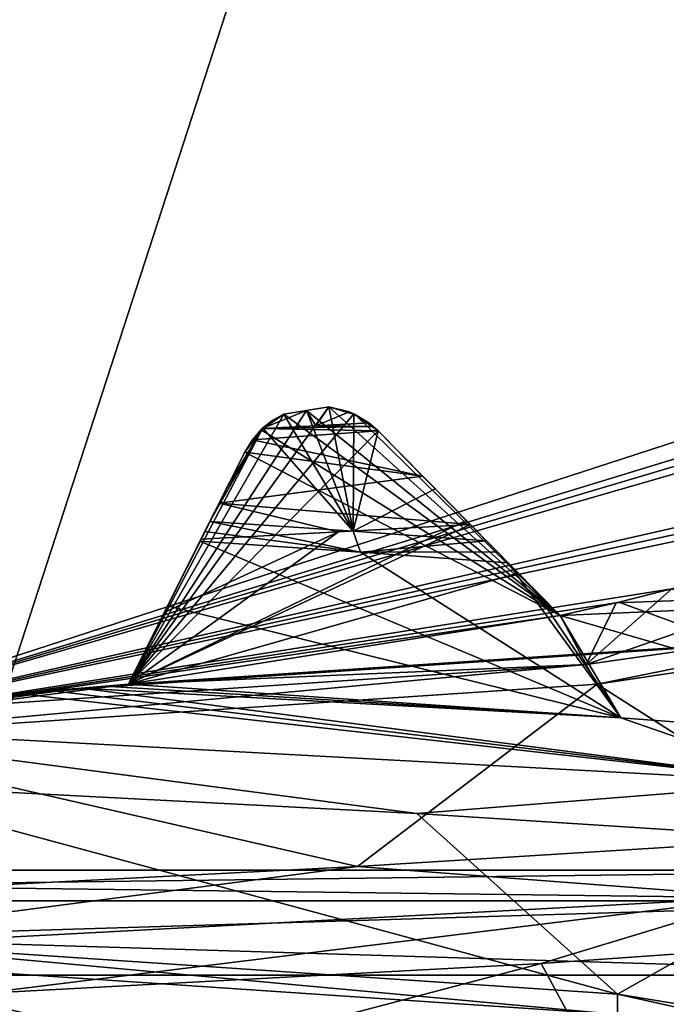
# Model space of a CAD drawing. Header units: millimetres. Extents: x -114 to 114, y -48 to 36.
# Tile 192 of 256: x 23.9 to 25.07, y -6.9 to -5.12. Entities that reach past the tile are written whole.
import ezdxf

# ---------------------------------------------------------------- set-up
doc = ezdxf.new("R2010")
doc.units = ezdxf.units.MM
doc.header["$LTSCALE"] = 65.185185
for name, color, linetype in [('2', 7, 'CONTINUOUS'), ('2786', 7, 'CONTINUOUS'), ('3463', 7, 'CONTINUOUS'), ('3648', 7, 'CONTINUOUS'), ('3649', 7, 'CONTINUOUS'), ('3650', 7, 'CONTINUOUS'), ('3652', 7, 'CONTINUOUS'), ('3657', 7, 'CONTINUOUS'), ('3662', 7, 'CONTINUOUS'), ('3706', 7, 'CONTINUOUS'), ('3707', 7, 'CONTINUOUS'), ('3708', 7, 'CONTINUOUS'), ('3709', 7, 'CONTINUOUS'), ('3710', 7, 'CONTINUOUS'), ('3831', 7, 'CONTINUOUS'), ('3832', 7, 'CONTINUOUS'), ('3959', 7, 'CONTINUOUS'), ('3960', 7, 'CONTINUOUS'), ('3986', 7, 'CONTINUOUS'), ('3993', 7, 'CONTINUOUS'), ('4009', 7, 'CONTINUOUS'), ('4010', 7, 'CONTINUOUS'), ('4011', 7, 'CONTINUOUS'), ('4012', 7, 'CONTINUOUS'), ('4013', 7, 'CONTINUOUS'), ('4014', 7, 'CONTINUOUS'), ('4015', 7, 'CONTINUOUS'), ('4059', 7, 'CONTINUOUS'), ('4061', 7, 'CONTINUOUS'), ('4067', 7, 'CONTINUOUS'), ('4070', 7, 'CONTINUOUS'), ('79', 7, 'CONTINUOUS'), ('90', 7, 'CONTINUOUS'), ('92', 7, 'CONTINUOUS')]:
    doc.layers.add(name, color=color, linetype=linetype)

msp = doc.modelspace()

# ---------------------------------------------------------------- linework, layer by layer
at = {"layer": '2', "linetype": 'CONTINUOUS'}
for points in [[(-11.6345, -6.8483, 92.5), (113, -35, 92.5), (-9.8, 0, 92.5), (-11.6345, -6.8483, 92.5)], [(-9.8, 0, 92.5), (113, -35, 92.5), (21.2746, -6.8475, 92.5), (-9.8, 0, 92.5)], [(21.2746, -6.8475, 92.5), (113, -35, 92.5), (25.7254, -6.8475, 92.5), (21.2746, -6.8475, 92.5)], [(-16.6491, -11.8641, 92.5), (113, -35, 92.5), (-11.6345, -6.8483, 92.5), (-16.6491, -11.8641, 92.5)]]:
    msp.add_3dface(points, dxfattribs=at)
at = {"layer": '2786', "linetype": 'CONTINUOUS'}
for points in [[(-50.5, -32.5, 90), (63.3, 0, 90), (64.6742, -4.2309, 90), (-50.5, -32.5, 90)], [(63.3, 0, 90), (-50.5, -32.5, 90), (25.7254, -6.8475, 90), (63.3, 0, 90)], [(-50.5, -32.5, 90), (64.6742, -4.2309, 90), (68.2746, -6.8475, 90), (-50.5, -32.5, 90)], [(110.5, -32.5, 90), (-50.5, -32.5, 90), (72.7254, -6.8475, 90), (110.5, -32.5, 90)], [(-50.5, -32.5, 90), (68.2746, -6.8475, 90), (72.7254, -6.8475, 90), (-50.5, -32.5, 90)], [(-50.5, -32.5, 90), (21.2746, -6.8475, 90), (25.7254, -6.8475, 90), (-50.5, -32.5, 90)]]:
    msp.add_3dface(points, dxfattribs=at)
at = {"layer": '3463', "linetype": 'CONTINUOUS'}
for points in [[(30.2706, 11.7372, 110), (23.5, 13.55, 110), (30.2706, -11.7372, 110), (30.2706, 11.7372, 110)], [(30.2706, -11.7372, 110), (23.5, 13.55, 110), (23.5, -13.55, 110), (30.2706, -11.7372, 110)]]:
    msp.add_3dface(points, dxfattribs=at)
at = {"layer": '3648', "linetype": 'CONTINUOUS'}
for points in [[(23.5, -7.5, 108), (23.5, 7.5, 108), (27.9083, 6.0677, 108), (23.5, -7.5, 108)], [(27.9083, -6.0677, 108), (23.5, -7.5, 108), (27.9083, 6.0677, 108), (27.9083, -6.0677, 108)]]:
    msp.add_3dface(points, dxfattribs=at)
at = {"layer": '3649', "linetype": 'CONTINUOUS'}
for points in [[(23.5, -7.5, 108), (27.9083, -6.0677, 108), (23.5, -7.5, 106), (23.5, -7.5, 108)], [(23.5, -7.5, 106), (27.9083, -6.0677, 108), (27.9083, -6.0677, 106), (23.5, -7.5, 106)]]:
    msp.add_3dface(points, dxfattribs=at)
at = {"layer": '3650', "linetype": 'CONTINUOUS'}
for points in [[(24.3823, -5.8337, 106), (24.341, -5.8621, 106), (24.8815, -6.1979, 106), (24.3823, -5.8337, 106)], [(24.423, -5.8274, 106), (24.3823, -5.8337, 106), (24.8815, -6.1979, 106), (24.423, -5.8274, 106)], [(24.4636, -5.8208, 106), (24.423, -5.8274, 106), (24.8815, -6.1979, 106), (24.4636, -5.8208, 106)], [(24.5116, -5.835, 106), (24.4636, -5.8208, 106), (24.8815, -6.1979, 106), (24.5116, -5.835, 106)], [(24.5523, -5.8643, 106), (24.5116, -5.835, 106), (24.8815, -6.1979, 106), (24.5523, -5.8643, 106)], [(24.341, -5.8621, 106), (24.3114, -5.9025, 106), (24.8815, -6.1979, 106), (24.341, -5.8621, 106)], [(24.3114, -5.9025, 106), (24.1014, -6.3215, 106), (24.8815, -6.1979, 106), (24.3114, -5.9025, 106)], [(23.5, -7.5, 106), (27.9083, -6.0677, 106), (23.8949, -6.3377, 106), (23.5, -7.5, 106)], [(23.8949, -6.3377, 106), (27.9083, -6.0677, 106), (23.9982, -6.3304, 106), (23.8949, -6.3377, 106)], [(23.9982, -6.3304, 106), (27.9083, -6.0677, 106), (24.1014, -6.3215, 106), (23.9982, -6.3304, 106)], [(24.1014, -6.3215, 106), (27.9083, -6.0677, 106), (24.8815, -6.1979, 106), (24.1014, -6.3215, 106)], [(24.8815, -6.1979, 106), (27.9083, -6.0677, 106), (24.9824, -6.1745, 106), (24.8815, -6.1979, 106)], [(24.9824, -6.1745, 106), (27.9083, -6.0677, 106), (25.0829, -6.1496, 106), (24.9824, -6.1745, 106)]]:
    msp.add_3dface(points, dxfattribs=at)
at = {"layer": '3652', "linetype": 'CONTINUOUS'}
for points in [[(29.1249, -9.7428, 93.5), (23.5, -11.25, 93.5), (27.2619, -5.1776, 93.5), (29.1249, -9.7428, 93.5)], [(23.5, -11.25, 93.5), (23.5, -6.4, 93.5), (27.2619, -5.1776, 93.5), (23.5, -11.25, 93.5)]]:
    msp.add_3dface(points, dxfattribs=at)
at = {"layer": '3657', "linetype": 'CONTINUOUS'}
for points in [[(27.2619, -5.1776, 93.5), (23.5, -6.4, 93.5), (26.9057, -5.3595, 93.55), (27.2619, -5.1776, 93.5)], [(26.9057, -5.3595, 93.55), (23.5, -6.4, 93.5), (26.8179, -5.4143, 93.55), (26.9057, -5.3595, 93.55)], [(26.8179, -5.4143, 93.55), (23.5, -6.4, 93.5), (26.7291, -5.4676, 93.55), (26.8179, -5.4143, 93.55)], [(26.7291, -5.4676, 93.55), (23.5, -6.4, 93.5), (26.0254, -5.8262, 93.55), (26.7291, -5.4676, 93.55)], [(26.0254, -5.8262, 93.55), (23.5, -6.4, 93.5), (25.93, -5.8666, 93.55), (26.0254, -5.8262, 93.55)], [(24.4636, -5.8208, 94), (24.5085, -5.8335, 93.9799), (24.1014, -6.3215, 93.55), (24.4636, -5.8208, 94)], [(24.423, -5.8274, 94), (24.4636, -5.8208, 94), (24.1014, -6.3215, 93.55), (24.423, -5.8274, 94)], [(24.3823, -5.8337, 94), (24.423, -5.8274, 94), (24.1014, -6.3215, 93.55), (24.3823, -5.8337, 94)], [(24.5085, -5.8335, 93.9799), (24.5523, -5.8643, 93.942), (24.1014, -6.3215, 93.55), (24.5085, -5.8335, 93.9799)], [(24.3436, -5.8596, 93.9799), (24.3823, -5.8337, 94), (24.1014, -6.3215, 93.55), (24.3436, -5.8596, 93.9799)], [(25.93, -5.8666, 93.55), (23.5, -6.4, 93.5), (25.8341, -5.9055, 93.55), (25.93, -5.8666, 93.55)], [(24.3114, -5.9025, 93.942), (24.3436, -5.8596, 93.9799), (24.1014, -6.3215, 93.55), (24.3114, -5.9025, 93.942)], [(24.5523, -5.8643, 93.942), (24.7117, -6.0258, 93.7536), (24.1014, -6.3215, 93.55), (24.5523, -5.8643, 93.942)], [(24.2097, -6.1054, 93.7535), (24.3114, -5.9025, 93.942), (24.1014, -6.3215, 93.55), (24.2097, -6.1054, 93.7535)], [(25.8341, -5.9055, 93.55), (23.5, -6.4, 93.5), (25.0829, -6.1496, 93.55), (25.8341, -5.9055, 93.55)], [(24.7117, -6.0258, 93.7536), (24.8815, -6.1979, 93.55), (24.1014, -6.3215, 93.55), (24.7117, -6.0258, 93.7536)], [(25.0829, -6.1496, 93.55), (23.5, -6.4, 93.5), (24.9824, -6.1745, 93.55), (25.0829, -6.1496, 93.55)], [(24.9824, -6.1745, 93.55), (23.5, -6.4, 93.5), (24.8815, -6.1979, 93.55), (24.9824, -6.1745, 93.55)], [(24.8815, -6.1979, 93.55), (23.5, -6.4, 93.5), (24.1014, -6.3215, 93.55), (24.8815, -6.1979, 93.55)], [(24.1014, -6.3215, 93.55), (23.5, -6.4, 93.5), (23.9982, -6.3304, 93.55), (24.1014, -6.3215, 93.55)], [(23.9982, -6.3304, 93.55), (23.5, -6.4, 93.5), (23.8949, -6.3377, 93.55), (23.9982, -6.3304, 93.55)]]:
    msp.add_3dface(points, dxfattribs=at)
at = {"layer": '3662', "linetype": 'CONTINUOUS'}
for points in [[(23.5, -6.8184, 96.9), (24.9849, -6.9184, 97.515), (23.5, -6.7816, 96.9), (23.5, -6.8184, 96.9)], [(23.5, -6.7816, 96.9), (24.9849, -6.9184, 97.515), (24.9849, -6.8816, 97.5151), (23.5, -6.7816, 96.9)], [(24.9849, -6.9184, 97.515), (25.6, -7.0184, 99), (24.9849, -6.8816, 97.5151), (24.9849, -6.9184, 97.515)], [(24.9849, -6.8816, 97.5151), (25.6, -7.0184, 99), (25.6, -6.9816, 99.0001), (24.9849, -6.8816, 97.5151)]]:
    msp.add_3dface(points, dxfattribs=at)
at = {"layer": '3706', "linetype": 'CONTINUOUS'}
for points in [[(24.9824, -6.1745, 106), (25.0829, -6.1496, 106), (24.9828, -6.1745, 100.7372), (24.9824, -6.1745, 106)], [(25.0829, -6.1496, 106), (25.0829, -6.1496, 100.6875), (24.9828, -6.1745, 100.7372), (25.0829, -6.1496, 106)], [(24.8815, -6.1979, 106), (24.9824, -6.1745, 106), (24.8815, -6.1979, 100.7844), (24.8815, -6.1979, 106)], [(24.8815, -6.1979, 100.7844), (24.9824, -6.1745, 106), (24.9828, -6.1745, 100.7372), (24.8815, -6.1979, 100.7844)]]:
    msp.add_3dface(points, dxfattribs=at)
at = {"layer": '3707', "linetype": 'CONTINUOUS'}
for points in [[(24.5523, -5.8643, 106), (24.8815, -6.1979, 106), (24.8815, -6.1979, 100.7844), (24.5523, -5.8643, 106)], [(24.5523, -5.8643, 106), (24.8815, -6.1979, 100.7844), (24.8057, -6.1211, 101.0062), (24.5523, -5.8643, 106)], [(24.7192, -6.0334, 101.236), (24.5523, -5.8643, 106), (24.8057, -6.1211, 101.0062), (24.7192, -6.0334, 101.236)], [(24.5523, -5.8643, 106), (24.7192, -6.0334, 101.236), (24.6329, -5.946, 101.3401), (24.5523, -5.8643, 106)], [(24.5523, -5.8643, 101.3398), (24.5523, -5.8643, 106), (24.6329, -5.946, 101.3401), (24.5523, -5.8643, 101.3398)]]:
    msp.add_3dface(points, dxfattribs=at)
at = {"layer": '3708', "linetype": 'CONTINUOUS'}
for points in [[(24.341, -5.8621, 106), (24.3823, -5.8337, 106), (24.3431, -5.86, 101.4032), (24.341, -5.8621, 106)], [(24.3431, -5.86, 101.4032), (24.3823, -5.8337, 106), (24.3625, -5.8448, 101.3732), (24.3431, -5.86, 101.4032)], [(24.3625, -5.8448, 101.3732), (24.3823, -5.8337, 106), (24.3823, -5.8337, 101.3495), (24.3625, -5.8448, 101.3732)], [(24.3114, -5.9025, 106), (24.341, -5.8621, 106), (24.3114, -5.9025, 101.4539), (24.3114, -5.9025, 106)], [(24.3114, -5.9025, 101.4539), (24.341, -5.8621, 106), (24.3253, -5.88, 101.4328), (24.3114, -5.9025, 101.4539)], [(24.341, -5.8621, 106), (24.3431, -5.86, 101.4032), (24.3253, -5.88, 101.4328), (24.341, -5.8621, 106)]]:
    msp.add_3dface(points, dxfattribs=at)
at = {"layer": '3709', "linetype": 'CONTINUOUS'}
for points in [[(24.1014, -6.3215, 106), (24.3114, -5.9025, 106), (24.3114, -5.9025, 101.4539), (24.1014, -6.3215, 106)], [(24.1014, -6.3215, 106), (24.3114, -5.9025, 101.4539), (24.2653, -5.9945, 101.4796), (24.1014, -6.3215, 106)], [(24.2325, -6.0598, 101.4392), (24.1014, -6.3215, 106), (24.2653, -5.9945, 101.4796), (24.2325, -6.0598, 101.4392)], [(24.1661, -6.1924, 101.2425), (24.1014, -6.3215, 106), (24.2325, -6.0598, 101.4392), (24.1661, -6.1924, 101.2425)], [(24.1014, -6.3215, 101.0511), (24.1014, -6.3215, 106), (24.1661, -6.1924, 101.2425), (24.1014, -6.3215, 101.0511)]]:
    msp.add_3dface(points, dxfattribs=at)
at = {"layer": '3710', "linetype": 'CONTINUOUS'}
for points in [[(23.8949, -6.3377, 106), (23.9982, -6.3304, 106), (23.8949, -6.3377, 101.0948), (23.8949, -6.3377, 106)], [(23.8949, -6.3377, 101.0948), (23.9982, -6.3304, 106), (23.9982, -6.3304, 101.0743), (23.8949, -6.3377, 101.0948)], [(23.9982, -6.3304, 106), (24.1014, -6.3215, 106), (23.9982, -6.3304, 101.0743), (23.9982, -6.3304, 106)], [(24.1014, -6.3215, 106), (24.1014, -6.3215, 101.0511), (23.9982, -6.3304, 101.0743), (24.1014, -6.3215, 106)]]:
    msp.add_3dface(points, dxfattribs=at)
at = {"layer": '3831', "linetype": 'CONTINUOUS'}
for points in [[(25.0829, -6.1496, 100.6875), (25.9358, -5.9347, 99.7438), (24.9284, -6.2864, 100.5394), (25.0829, -6.1496, 100.6875)], [(24.9284, -6.2864, 100.5394), (25.9358, -5.9347, 99.7438), (25.5941, -6.1912, 99.157), (24.9284, -6.2864, 100.5394)], [(24.7192, -6.0334, 101.236), (24.8057, -6.1211, 101.0062), (24.1014, -6.3215, 101.0511), (24.7192, -6.0334, 101.236)], [(24.7192, -6.0334, 101.236), (24.1014, -6.3215, 101.0511), (24.4811, -6.0466, 101.3502), (24.7192, -6.0334, 101.236)], [(24.1014, -6.3215, 101.0511), (24.1661, -6.1924, 101.2425), (24.4811, -6.0466, 101.3502), (24.1014, -6.3215, 101.0511)], [(24.1661, -6.1924, 101.2425), (24.2325, -6.0598, 101.4392), (24.4811, -6.0466, 101.3502), (24.1661, -6.1924, 101.2425)], [(24.8057, -6.1211, 101.0062), (24.8815, -6.1979, 100.7844), (24.1014, -6.3215, 101.0511), (24.8057, -6.1211, 101.0062)], [(24.9828, -6.1745, 100.7372), (25.0829, -6.1496, 100.6875), (24.9284, -6.2864, 100.5394), (24.9828, -6.1745, 100.7372)], [(24.8815, -6.1979, 100.7844), (24.9828, -6.1745, 100.7372), (24.9284, -6.2864, 100.5394), (24.8815, -6.1979, 100.7844)], [(24.1014, -6.3215, 101.0511), (24.8815, -6.1979, 100.7844), (24.9284, -6.2864, 100.5394), (24.1014, -6.3215, 101.0511)], [(23.5, -6.3816, 101.1), (24.1014, -6.3215, 101.0511), (24.9284, -6.2864, 100.5394), (23.5, -6.3816, 101.1)], [(24.1014, -6.3215, 101.0511), (23.5, -6.3816, 101.1), (23.9982, -6.3304, 101.0743), (24.1014, -6.3215, 101.0511)], [(23.5, -6.3816, 101.1), (23.8949, -6.3377, 101.0948), (23.9982, -6.3304, 101.0743), (23.5, -6.3816, 101.1)], [(23.5, -6.7816, 96.9), (24.9849, -6.8816, 97.5151), (23.5783, -6.5009, 96.4544), (23.5, -6.7816, 96.9)], [(23.5783, -6.5009, 96.4544), (24.9849, -6.8816, 97.5151), (24.6223, -6.5551, 96.7138), (23.5783, -6.5009, 96.4544)], [(24.6223, -6.5551, 96.7138), (24.9849, -6.8816, 97.5151), (25.466, -6.6093, 97.3811), (24.6223, -6.5551, 96.7138)], [(24.9849, -6.8816, 97.5151), (25.6, -6.9816, 99.0001), (25.466, -6.6093, 97.3811), (24.9849, -6.8816, 97.5151)], [(25.6, -6.9816, 99.0001), (24.9849, -7.0816, 100.485), (26.0133, -6.7177, 99.4115), (25.6, -6.9816, 99.0001)], [(26.0133, -6.7177, 99.4115), (24.9849, -7.0816, 100.485), (25.6192, -6.7718, 100.4125), (26.0133, -6.7177, 99.4115)], [(25.6192, -6.7718, 100.4125), (24.9849, -7.0816, 100.485), (24.847, -6.826, 101.1614), (25.6192, -6.7718, 100.4125)], [(24.9849, -7.0816, 100.485), (23.5, -7.1816, 101.1), (24.847, -6.826, 101.1614), (24.9849, -7.0816, 100.485)], [(24.847, -6.826, 101.1614), (23.5, -7.1816, 101.1), (23.8345, -6.8802, 101.5247), (24.847, -6.826, 101.1614)]]:
    msp.add_3dface(points, dxfattribs=at)
at = {"layer": '3832', "linetype": 'CONTINUOUS'}
for points in [[(24.1722, -6.1801, 96.8062), (24.9908, -6.3826, 96.9351), (24.2306, -6.0636, 97.0312), (24.1722, -6.1801, 96.8062)], [(24.2306, -6.0636, 97.0312), (24.9908, -6.3826, 96.9351), (24.5207, -6.083, 97.1648), (24.2306, -6.0636, 97.0312)], [(24.5207, -6.083, 97.1648), (24.9908, -6.3826, 96.9351), (24.7872, -6.1024, 97.3408), (24.5207, -6.083, 97.1648)], [(24.7872, -6.1024, 97.3408), (24.9908, -6.3826, 96.9351), (24.8342, -6.15, 97.2829), (24.7872, -6.1024, 97.3408)], [(24.8815, -6.1979, 97.2245), (24.8342, -6.15, 97.2829), (24.9908, -6.3826, 96.9351), (24.8815, -6.1979, 97.2245)], [(24.9873, -6.1734, 97.3865), (25.7048, -6.4363, 97.7252), (25.0829, -6.1496, 97.5606), (24.9873, -6.1734, 97.3865)], [(24.1014, -6.3215, 96.5448), (24.9908, -6.3826, 96.9351), (24.1722, -6.1801, 96.8062), (24.1014, -6.3215, 96.5448)], [(24.8815, -6.1979, 97.2245), (25.7048, -6.4363, 97.7252), (24.9873, -6.1734, 97.3865), (24.8815, -6.1979, 97.2245)], [(24.9908, -6.3826, 96.9351), (25.7048, -6.4363, 97.7252), (24.8815, -6.1979, 97.2245), (24.9908, -6.3826, 96.9351)], [(25.5975, -6.2246, 99.1027), (25.3815, -6.5972, 100.7164), (24.9481, -6.3215, 100.5209), (25.5975, -6.2246, 99.1027)], [(24.5151, -6.6508, 101.3357), (23.5, -6.4184, 101.1), (24.9481, -6.3215, 100.5209), (24.5151, -6.6508, 101.3357)], [(24.0161, -6.329, 96.5061), (24.9908, -6.3826, 96.9351), (24.0588, -6.3254, 96.5248), (24.0161, -6.329, 96.5061)], [(24.0588, -6.3254, 96.5248), (24.9908, -6.3826, 96.9351), (24.1014, -6.3215, 96.5448), (24.0588, -6.3254, 96.5248)], [(25.3815, -6.5972, 100.7164), (24.5151, -6.6508, 101.3357), (24.9481, -6.3215, 100.5209), (25.3815, -6.5972, 100.7164)], [(23.4713, -6.7044, 101.5466), (23.5, -6.4184, 101.1), (24.5151, -6.6508, 101.3357), (23.4713, -6.7044, 101.5466)], [(24.1047, -7.1335, 96.526), (23.5, -6.8184, 96.9), (23.0402, -7.0799, 96.4951), (24.1047, -7.1335, 96.526)], [(24.9849, -6.9184, 97.515), (23.5, -6.8184, 96.9), (25.0635, -7.1872, 96.9896), (24.9849, -6.9184, 97.515)], [(25.0635, -7.1872, 96.9896), (23.5, -6.8184, 96.9), (24.1047, -7.1335, 96.526), (25.0635, -7.1872, 96.9896)]]:
    msp.add_3dface(points, dxfattribs=at)
at = {"layer": '3959', "linetype": 'CONTINUOUS'}
for points in [[(24.3823, -5.8337, 106), (24.423, -5.8274, 106), (24.3823, -5.8337, 101.3495), (24.3823, -5.8337, 106)], [(24.3823, -5.8337, 101.3495), (24.423, -5.8274, 106), (24.4229, -5.8274, 101.3272), (24.3823, -5.8337, 101.3495)], [(24.423, -5.8274, 106), (24.4636, -5.8208, 106), (24.4229, -5.8274, 101.3272), (24.423, -5.8274, 106)], [(24.4636, -5.8208, 106), (24.4636, -5.8208, 101.3035), (24.4229, -5.8274, 101.3272), (24.4636, -5.8208, 106)]]:
    msp.add_3dface(points, dxfattribs=at)
at = {"layer": '3960', "linetype": 'CONTINUOUS'}
for points in [[(24.423, -5.8274, 94), (24.3823, -5.8337, 94), (24.4231, -5.8273, 96.7626), (24.423, -5.8274, 94)], [(24.3823, -5.8337, 94), (24.3823, -5.8337, 96.7603), (24.4231, -5.8273, 96.7626), (24.3823, -5.8337, 94)], [(24.4636, -5.8208, 94), (24.423, -5.8274, 94), (24.4636, -5.8208, 96.765), (24.4636, -5.8208, 94)], [(24.4636, -5.8208, 96.765), (24.423, -5.8274, 94), (24.4231, -5.8273, 96.7626), (24.4636, -5.8208, 96.765)]]:
    msp.add_3dface(points, dxfattribs=at)
at = {"layer": '3986', "linetype": 'CONTINUOUS'}
for points in [[(24.9284, -6.2864, 100.5394), (25.5941, -6.1912, 99.157), (24.9481, -6.3215, 100.5209), (24.9284, -6.2864, 100.5394)], [(25.5941, -6.1912, 99.157), (25.5975, -6.2246, 99.1027), (24.9481, -6.3215, 100.5209), (25.5941, -6.1912, 99.157)], [(23.5, -6.4184, 101.1), (23.5, -6.3816, 101.1), (24.9284, -6.2864, 100.5394), (23.5, -6.4184, 101.1)], [(23.5, -6.4184, 101.1), (24.9284, -6.2864, 100.5394), (24.9481, -6.3215, 100.5209), (23.5, -6.4184, 101.1)]]:
    msp.add_3dface(points, dxfattribs=at)
at = {"layer": '3993', "linetype": 'CONTINUOUS'}
for points in [[(24.2396, -6.0458, 97.0345), (24.5207, -6.083, 97.1648), (24.2485, -6.028, 97.0379), (24.2396, -6.0458, 97.0345)], [(24.2485, -6.028, 97.0379), (24.5207, -6.083, 97.1648), (24.5075, -6.0453, 97.1575), (24.2485, -6.028, 97.0379)], [(24.2306, -6.0636, 97.0312), (24.5207, -6.083, 97.1648), (24.2396, -6.0458, 97.0345), (24.2306, -6.0636, 97.0312)], [(24.5075, -6.0453, 97.1575), (24.5207, -6.083, 97.1648), (24.748, -6.0627, 97.3111), (24.5075, -6.0453, 97.1575)], [(24.748, -6.0627, 97.3111), (24.5207, -6.083, 97.1648), (24.7678, -6.0827, 97.3258), (24.748, -6.0627, 97.3111)], [(24.5207, -6.083, 97.1648), (24.7872, -6.1024, 97.3408), (24.7678, -6.0827, 97.3258), (24.5207, -6.083, 97.1648)]]:
    msp.add_3dface(points, dxfattribs=at)
at = {"layer": '4009', "linetype": 'CONTINUOUS'}
for points in [[(25.0829, -6.1496, 93.55), (24.9824, -6.1745, 93.55), (25.0829, -6.1496, 97.5606), (25.0829, -6.1496, 93.55)], [(24.9824, -6.1745, 93.55), (24.9873, -6.1734, 97.3865), (25.0829, -6.1496, 97.5606), (24.9824, -6.1745, 93.55)], [(24.9824, -6.1745, 93.55), (24.8815, -6.1979, 93.55), (24.9873, -6.1734, 97.3865), (24.9824, -6.1745, 93.55)], [(24.8815, -6.1979, 93.55), (24.8815, -6.1979, 97.2245), (24.9873, -6.1734, 97.3865), (24.8815, -6.1979, 93.55)]]:
    msp.add_3dface(points, dxfattribs=at)
at = {"layer": '4010', "linetype": 'CONTINUOUS'}
for points in [[(24.8815, -6.1979, 93.55), (24.7117, -6.0258, 93.7536), (24.5523, -5.8643, 96.8699), (24.8815, -6.1979, 93.55)], [(24.6554, -5.9688, 97.0937), (24.8815, -6.1979, 93.55), (24.5523, -5.8643, 96.8699), (24.6554, -5.9688, 97.0937)], [(24.7117, -6.0258, 93.7536), (24.5523, -5.8643, 93.942), (24.5523, -5.8643, 96.8699), (24.7117, -6.0258, 93.7536)], [(24.8815, -6.1979, 97.2245), (24.8815, -6.1979, 93.55), (24.6554, -5.9688, 97.0937), (24.8815, -6.1979, 97.2245)], [(24.748, -6.0627, 97.3111), (24.8815, -6.1979, 97.2245), (24.6554, -5.9688, 97.0937), (24.748, -6.0627, 97.3111)], [(24.8342, -6.15, 97.2829), (24.8815, -6.1979, 97.2245), (24.748, -6.0627, 97.3111), (24.8342, -6.15, 97.2829)], [(24.8342, -6.15, 97.2829), (24.748, -6.0627, 97.3111), (24.7678, -6.0827, 97.3258), (24.8342, -6.15, 97.2829)], [(24.7872, -6.1024, 97.3408), (24.8342, -6.15, 97.2829), (24.7678, -6.0827, 97.3258), (24.7872, -6.1024, 97.3408)]]:
    msp.add_3dface(points, dxfattribs=at)
at = {"layer": '4011', "linetype": 'CONTINUOUS'}
for points in [[(24.3823, -5.8337, 94), (24.3436, -5.8596, 93.9799), (24.3823, -5.8337, 96.7603), (24.3823, -5.8337, 94)], [(24.3823, -5.8337, 96.7603), (24.3436, -5.8596, 93.9799), (24.3442, -5.859, 96.7904), (24.3823, -5.8337, 96.7603)], [(24.3436, -5.8596, 93.9799), (24.3114, -5.9025, 93.942), (24.3442, -5.859, 96.7904), (24.3436, -5.8596, 93.9799)], [(24.3114, -5.9025, 93.942), (24.3114, -5.9025, 96.8517), (24.3442, -5.859, 96.7904), (24.3114, -5.9025, 93.942)]]:
    msp.add_3dface(points, dxfattribs=at)
at = {"layer": '4012', "linetype": 'CONTINUOUS'}
for points in [[(24.4636, -5.8208, 106), (24.5116, -5.835, 106), (24.4636, -5.8208, 101.3035), (24.4636, -5.8208, 106)], [(24.4636, -5.8208, 101.3035), (24.5116, -5.835, 106), (24.5, -5.8299, 101.3064), (24.4636, -5.8208, 101.3035)], [(24.5, -5.8299, 101.3064), (24.5116, -5.835, 106), (24.5355, -5.8497, 101.3268), (24.5, -5.8299, 101.3064)], [(24.5116, -5.835, 106), (24.5523, -5.8643, 106), (24.5355, -5.8497, 101.3268), (24.5116, -5.835, 106)], [(24.5355, -5.8497, 101.3268), (24.5523, -5.8643, 106), (24.5437, -5.8563, 101.3335), (24.5355, -5.8497, 101.3268)], [(24.5523, -5.8643, 106), (24.5523, -5.8643, 101.3398), (24.5437, -5.8563, 101.3335), (24.5523, -5.8643, 106)]]:
    msp.add_3dface(points, dxfattribs=at)
at = {"layer": '4013', "linetype": 'CONTINUOUS'}
for points in [[(24.5085, -5.8335, 93.9799), (24.4636, -5.8208, 94), (24.5083, -5.8334, 96.8016), (24.5085, -5.8335, 93.9799)], [(24.4636, -5.8208, 94), (24.4636, -5.8208, 96.765), (24.5083, -5.8334, 96.8016), (24.4636, -5.8208, 94)], [(24.5523, -5.8643, 96.8699), (24.5085, -5.8335, 93.9799), (24.5083, -5.8334, 96.8016), (24.5523, -5.8643, 96.8699)], [(24.5523, -5.8643, 93.942), (24.5085, -5.8335, 93.9799), (24.5523, -5.8643, 96.8699), (24.5523, -5.8643, 93.942)]]:
    msp.add_3dface(points, dxfattribs=at)
at = {"layer": '4014', "linetype": 'CONTINUOUS'}
for points in [[(24.3114, -5.9025, 93.942), (24.2097, -6.1054, 93.7535), (24.1014, -6.3215, 96.5448), (24.3114, -5.9025, 93.942)], [(24.3114, -5.9025, 93.942), (24.1014, -6.3215, 96.5448), (24.1722, -6.1801, 96.8062), (24.3114, -5.9025, 93.942)], [(24.3114, -5.9025, 93.942), (24.1722, -6.1801, 96.8062), (24.3114, -5.9025, 96.8517), (24.3114, -5.9025, 93.942)], [(24.1722, -6.1801, 96.8062), (24.2306, -6.0636, 97.0312), (24.3114, -5.9025, 96.8517), (24.1722, -6.1801, 96.8062)], [(24.3114, -5.9025, 96.8517), (24.2306, -6.0636, 97.0312), (24.2797, -5.9656, 96.9454), (24.3114, -5.9025, 96.8517)], [(24.2306, -6.0636, 97.0312), (24.2396, -6.0458, 97.0345), (24.2797, -5.9656, 96.9454), (24.2306, -6.0636, 97.0312)], [(24.2396, -6.0458, 97.0345), (24.2485, -6.028, 97.0379), (24.2797, -5.9656, 96.9454), (24.2396, -6.0458, 97.0345)], [(24.2097, -6.1054, 93.7535), (24.1014, -6.3215, 93.55), (24.1014, -6.3215, 96.5448), (24.2097, -6.1054, 93.7535)]]:
    msp.add_3dface(points, dxfattribs=at)
at = {"layer": '4015', "linetype": 'CONTINUOUS'}
for points in [[(23.9982, -6.3304, 93.55), (23.8949, -6.3377, 93.55), (23.9599, -6.3333, 96.4848), (23.9982, -6.3304, 93.55)], [(24.0161, -6.329, 96.5061), (23.9982, -6.3304, 93.55), (23.9599, -6.3333, 96.4848), (24.0161, -6.329, 96.5061)], [(24.1014, -6.3215, 93.55), (23.9982, -6.3304, 93.55), (24.1014, -6.3215, 96.5448), (24.1014, -6.3215, 93.55)], [(23.9982, -6.3304, 93.55), (24.0588, -6.3254, 96.5248), (24.1014, -6.3215, 96.5448), (23.9982, -6.3304, 93.55)], [(23.9982, -6.3304, 93.55), (24.0161, -6.329, 96.5061), (24.0588, -6.3254, 96.5248), (23.9982, -6.3304, 93.55)], [(23.8949, -6.3377, 93.55), (23.8949, -6.3377, 96.4651), (23.9599, -6.3333, 96.4848), (23.8949, -6.3377, 93.55)]]:
    msp.add_3dface(points, dxfattribs=at)
at = {"layer": '4059', "linetype": 'CONTINUOUS'}
for points in [[(24.0161, -6.329, 96.5061), (23.9599, -6.3333, 96.4848), (25.3274, -6.4992, 97.1505), (24.0161, -6.329, 96.5061)], [(24.9908, -6.3826, 96.9351), (24.0161, -6.329, 96.5061), (25.3274, -6.4992, 97.1505), (24.9908, -6.3826, 96.9351)], [(25.3274, -6.4992, 97.1505), (23.8949, -6.3377, 96.4651), (23.4107, -6.3956, 96.4015), (25.3274, -6.4992, 97.1505)], [(23.9599, -6.3333, 96.4848), (23.8949, -6.3377, 96.4651), (25.3274, -6.4992, 97.1505), (23.9599, -6.3333, 96.4848)], [(25.7048, -6.4363, 97.7252), (24.9908, -6.3826, 96.9351), (25.3274, -6.4992, 97.1505), (25.7048, -6.4363, 97.7252)], [(23.5783, -6.5009, 96.4544), (24.6223, -6.5551, 96.7138), (23.4107, -6.3956, 96.4015), (23.5783, -6.5009, 96.4544)], [(24.6223, -6.5551, 96.7138), (25.3274, -6.4992, 97.1505), (23.4107, -6.3956, 96.4015), (24.6223, -6.5551, 96.7138)], [(24.6223, -6.5551, 96.7138), (25.466, -6.6093, 97.3811), (25.3274, -6.4992, 97.1505), (24.6223, -6.5551, 96.7138)], [(24.5151, -6.6508, 101.3357), (25.3815, -6.5972, 100.7164), (25.243, -6.7065, 100.9293), (24.5151, -6.6508, 101.3357)], [(23.4713, -6.7044, 101.5466), (24.5151, -6.6508, 101.3357), (23.2947, -6.8101, 101.5919), (23.4713, -6.7044, 101.5466)], [(23.2947, -6.8101, 101.5919), (24.5151, -6.6508, 101.3357), (25.243, -6.7065, 100.9293), (23.2947, -6.8101, 101.5919)], [(23.8345, -6.8802, 101.5247), (23.2947, -6.8101, 101.5919), (25.243, -6.7065, 100.9293), (23.8345, -6.8802, 101.5247)], [(24.847, -6.826, 101.1614), (23.8345, -6.8802, 101.5247), (25.243, -6.7065, 100.9293), (24.847, -6.826, 101.1614)], [(25.6192, -6.7718, 100.4125), (24.847, -6.826, 101.1614), (25.243, -6.7065, 100.9293), (25.6192, -6.7718, 100.4125)]]:
    msp.add_3dface(points, dxfattribs=at)
at = {"layer": '4061', "linetype": 'CONTINUOUS'}
for points in [[(24.5355, -5.8497, 101.3268), (24.5437, -5.8563, 101.3335), (24.4401, -5.8549, 101.3669), (24.5355, -5.8497, 101.3268)], [(24.3431, -5.86, 101.4032), (24.5523, -5.8643, 101.3398), (24.3253, -5.88, 101.4328), (24.3431, -5.86, 101.4032)], [(24.5523, -5.8643, 101.3398), (24.6329, -5.946, 101.3401), (24.3253, -5.88, 101.4328), (24.5523, -5.8643, 101.3398)], [(24.5437, -5.8563, 101.3335), (24.3431, -5.86, 101.4032), (24.4401, -5.8549, 101.3669), (24.5437, -5.8563, 101.3335)], [(24.5523, -5.8643, 101.3398), (24.3431, -5.86, 101.4032), (24.5437, -5.8563, 101.3335), (24.5523, -5.8643, 101.3398)], [(24.6329, -5.946, 101.3401), (24.3114, -5.9025, 101.4539), (24.3253, -5.88, 101.4328), (24.6329, -5.946, 101.3401)], [(24.3114, -5.9025, 101.4539), (24.6329, -5.946, 101.3401), (24.2653, -5.9945, 101.4796), (24.3114, -5.9025, 101.4539)], [(24.6329, -5.946, 101.3401), (24.7192, -6.0334, 101.236), (24.2653, -5.9945, 101.4796), (24.6329, -5.946, 101.3401)], [(24.2325, -6.0598, 101.4392), (24.2653, -5.9945, 101.4796), (24.4811, -6.0466, 101.3502), (24.2325, -6.0598, 101.4392)], [(24.2653, -5.9945, 101.4796), (24.7192, -6.0334, 101.236), (24.4811, -6.0466, 101.3502), (24.2653, -5.9945, 101.4796)]]:
    msp.add_3dface(points, dxfattribs=at)
at = {"layer": '4067', "linetype": 'CONTINUOUS'}
for points in [[(24.3431, -5.86, 101.4032), (24.3823, -5.8337, 101.3495), (24.4229, -5.8274, 101.3272), (24.3431, -5.86, 101.4032)], [(24.3431, -5.86, 101.4032), (24.4229, -5.8274, 101.3272), (24.4401, -5.8549, 101.3669), (24.3431, -5.86, 101.4032)], [(24.3431, -5.86, 101.4032), (24.3625, -5.8448, 101.3732), (24.3823, -5.8337, 101.3495), (24.3431, -5.86, 101.4032)], [(24.4229, -5.8274, 101.3272), (24.4636, -5.8208, 101.3035), (24.4401, -5.8549, 101.3669), (24.4229, -5.8274, 101.3272)], [(24.4636, -5.8208, 101.3035), (24.5, -5.8299, 101.3064), (24.4401, -5.8549, 101.3669), (24.4636, -5.8208, 101.3035)], [(24.5, -5.8299, 101.3064), (24.5355, -5.8497, 101.3268), (24.4401, -5.8549, 101.3669), (24.5, -5.8299, 101.3064)]]:
    msp.add_3dface(points, dxfattribs=at)
at = {"layer": '4070', "linetype": 'CONTINUOUS'}
for points in [[(24.5075, -6.0453, 97.1575), (24.3823, -5.8337, 96.7603), (24.3442, -5.859, 96.7904), (24.5075, -6.0453, 97.1575)], [(24.4231, -5.8273, 96.7626), (24.3823, -5.8337, 96.7603), (24.5075, -6.0453, 97.1575), (24.4231, -5.8273, 96.7626)], [(24.4636, -5.8208, 96.765), (24.4231, -5.8273, 96.7626), (24.5075, -6.0453, 97.1575), (24.4636, -5.8208, 96.765)], [(24.4636, -5.8208, 96.765), (24.5075, -6.0453, 97.1575), (24.5083, -5.8334, 96.8016), (24.4636, -5.8208, 96.765)], [(24.5075, -6.0453, 97.1575), (24.5523, -5.8643, 96.8699), (24.5083, -5.8334, 96.8016), (24.5075, -6.0453, 97.1575)], [(24.2485, -6.028, 97.0379), (24.5075, -6.0453, 97.1575), (24.3442, -5.859, 96.7904), (24.2485, -6.028, 97.0379)], [(24.2485, -6.028, 97.0379), (24.3442, -5.859, 96.7904), (24.2797, -5.9656, 96.9454), (24.2485, -6.028, 97.0379)], [(24.3114, -5.9025, 96.8517), (24.2797, -5.9656, 96.9454), (24.3442, -5.859, 96.7904), (24.3114, -5.9025, 96.8517)], [(24.5075, -6.0453, 97.1575), (24.6554, -5.9688, 97.0937), (24.5523, -5.8643, 96.8699), (24.5075, -6.0453, 97.1575)], [(24.5075, -6.0453, 97.1575), (24.748, -6.0627, 97.3111), (24.6554, -5.9688, 97.0937), (24.5075, -6.0453, 97.1575)]]:
    msp.add_3dface(points, dxfattribs=at)
at = {"layer": '79', "linetype": 'CONTINUOUS'}
for points in [[(21.3369, -6.6574, 92.3), (25.6631, -6.6574, 92.3), (21.3369, -6.6574, 90.2), (21.3369, -6.6574, 92.3)], [(21.3369, -6.6574, 90.2), (25.6631, -6.6574, 92.3), (25.6631, -6.6574, 90.2), (21.3369, -6.6574, 90.2)]]:
    msp.add_3dface(points, dxfattribs=at)
at = {"layer": '90', "linetype": 'CONTINUOUS'}
for points in [[(21.3369, -6.6574, 92.3), (21.3188, -6.7131, 92.4414), (25.6812, -6.7131, 92.4414), (21.3369, -6.6574, 92.3)], [(25.6631, -6.6574, 92.3), (21.3369, -6.6574, 92.3), (25.6812, -6.7131, 92.4414), (25.6631, -6.6574, 92.3)], [(21.2746, -6.8475, 92.5), (25.7254, -6.8475, 92.5), (21.3188, -6.7131, 92.4414), (21.2746, -6.8475, 92.5)], [(21.3188, -6.7131, 92.4414), (25.7254, -6.8475, 92.5), (25.6812, -6.7131, 92.4414), (21.3188, -6.7131, 92.4414)]]:
    msp.add_3dface(points, dxfattribs=at)
at = {"layer": '92', "linetype": 'CONTINUOUS'}
for points in [[(21.3369, -6.6574, 90.2), (25.6631, -6.6574, 90.2), (21.3188, -6.7131, 90.0586), (21.3369, -6.6574, 90.2)], [(25.6631, -6.6574, 90.2), (25.6812, -6.7131, 90.0586), (21.3188, -6.7131, 90.0586), (25.6631, -6.6574, 90.2)], [(25.7254, -6.8475, 90), (21.2746, -6.8475, 90), (25.6812, -6.7131, 90.0586), (25.7254, -6.8475, 90)], [(25.6812, -6.7131, 90.0586), (21.2746, -6.8475, 90), (21.3188, -6.7131, 90.0586), (25.6812, -6.7131, 90.0586)]]:
    msp.add_3dface(points, dxfattribs=at)

doc.saveas('drawing.dxf')
